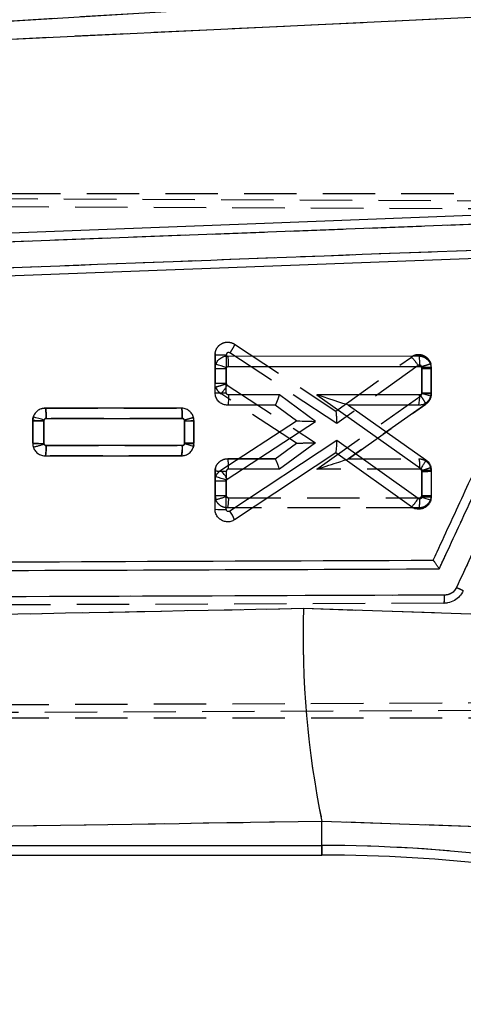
# Model space of a CAD drawing. Extents: x 48 to 403, y 78 to 251.
# Tile 14 of 21: x 179 to 189, y 209 to 233. Entities that reach past the tile are written whole.
import ezdxf

# ---------------------------------------------------------------- set-up
doc = ezdxf.new("R2010")
doc.units = 0
doc.linetypes.add('HIDDEN', pattern=[1.905, 1.27, -0.635])
doc.layers.get('0').update_dxf_attribs({"linetype": 'CONTINUOUS'})
doc.layers.add('FORMATO', color=179, linetype='CONTINUOUS')
doc.styles.add('SLDTEXTSTYLE0', font='TXT', dxfattribs={"width": 0.75})
doc.dimstyles.new('SLDDIMSTYLE0', dxfattribs={"dimtxt": 3.5, "dimasz": 3.302, "dimexe": 0, "dimexo": 0.0625, "dimgap": 0.875, "dimtad": 1, "dimdec": 0, "dimrnd": 1e-09, "dimzin": 12, "dimtxsty": 'SLDTEXTSTYLE0', "dimsah": 1, "dimcen": 0.09, "dimazin": 3, "dimtfac": 1, "dimtofl": 0, "dimtmove": 0, "dimatfit": 3, "dimtolj": 1, "dimtzin": 12})

# ---------------------------------------------------------------- blocks, each defined once
blk = doc.blocks.new('_D')
at = {"layer": 'FORMATO'}
for p, q in [((195.549, 234.006), (230.608, 234.006)), ((229.608, 234.006), (229.608, 197.023)), ((128.259, 197.023), (230.608, 197.023))]:
    blk.add_line(p, q, dxfattribs=at)
for points in [[(229.608, 234.006), (229.1, 230.704), (230.116, 230.704)], [(229.608, 197.023), (230.116, 200.325), (229.1, 200.325)]]:
    blk.add_solid(points, dxfattribs=at)
at = {"layer": 'FORMATO', "insert": (225.096, 211.598), "char_height": 3.5, "attachment_point": 1, "rotation": 90, "style": 'SLDTEXTSTYLE0'}
blk.add_mtext('37', dxfattribs=at)
blk = doc.blocks.new('_D_1')
at = {"layer": 'FORMATO'}
for p, q in [((64.54, 212.085), (64.54, 247.529)), ((217.331, 222.582), (217.331, 247.529)), ((217.331, 246.529), (64.54, 246.529))]:
    blk.add_line(p, q, dxfattribs=at)
for points in [[(64.54, 246.529), (67.842, 246.021), (67.842, 247.037)], [(217.331, 246.529), (214.029, 247.037), (214.029, 246.021)]]:
    blk.add_solid(points, dxfattribs=at)
at = {"layer": 'FORMATO', "insert": (138.419, 251.041), "char_height": 3.5, "attachment_point": 1, "style": 'SLDTEXTSTYLE0'}
blk.add_mtext('153', dxfattribs=at)

msp = doc.modelspace()

# ---------------------------------------------------------------- linework, layer by layer
at = {"color": 7, "linetype": 'CONTINUOUS'}
for p, q in [((194.563, 233.7753), (160.6477, 231.6873)), ((160.8312, 231.515), (194.3208, 233.1028)), ((175.5613, 227.3315), (192.7125, 227.9807)), ((191.9576, 227.1188), (163.3781, 226.0308)), ((183.5532, 224.6638), (188.1799, 224.6647)), ((183.2487, 223.7755), (183.2488, 224.3601)), ((183.2488, 224.3601), (183.2667, 224.4625)), ((183.5208, 223.7733), (183.5209, 224.3583)), ((183.5209, 224.3583), (183.524, 224.3759)), ((183.5756, 224.4117), (188.2016, 224.4126)), ((188.2565, 224.3581), (188.2564, 223.7732)), ((188.4845, 224.3601), (188.4844, 223.7755)), ((188.2564, 223.7732), (188.2541, 223.7576)), ((188.4844, 223.7755), (188.4712, 223.687)), ((184.8059, 223.7194), (183.5762, 223.7192)), ((185.6839, 223.0793), (184.8059, 223.7194)), ((188.2027, 223.7201), (185.7111, 223.7196)), ((185.7111, 223.7196), (188.2323, 221.9422)), ((182.4327, 223.4006), (179.1351, 223.4)), ((184.7024, 223.4715), (183.5539, 223.4713)), ((185.2218, 223.0928), (184.7024, 223.4715)), ((188.1807, 223.4722), (186.4773, 223.4719)), ((186.4773, 223.4719), (188.355, 222.1481)), ((178.8308, 223.0962), (178.8307, 222.5479)), ((178.8449, 223.1875), (178.8308, 223.0962)), ((179.1027, 222.5458), (179.1028, 223.0943)), ((179.1028, 223.0943), (179.1053, 223.11)), ((179.1575, 223.1479), (182.4543, 223.1485)), ((182.5093, 223.0941), (182.5092, 222.5458)), ((182.7371, 222.5478), (182.7372, 223.096)), ((183.3863, 221.8952), (185.2218, 223.0928)), ((183.545, 221.6837), (185.6839, 223.0793)), ((185.2218, 223.0928), (185.2218, 223.0928)), ((186.2014, 222.6174), (183.6054, 220.9031)), ((188.1694, 221.2095), (186.2014, 222.6174)), ((182.4553, 222.4924), (179.1581, 222.4918)), ((182.5092, 222.5458), (182.5074, 222.5321)), ((182.7274, 222.4716), (182.7371, 222.5478)), ((179.1357, 222.2438), (182.4333, 222.2445)), ((186.1736, 222.3162), (183.7211, 220.6965)), ((188.0023, 221.008), (186.1736, 222.3162)), ((188.2561, 221.8971), (188.2559, 221.2519)), ((188.484, 221.8992), (188.4839, 221.2541)), ((183.2482, 220.9503), (183.2484, 221.6409)), ((183.2484, 221.6409), (183.2639, 221.7366)), ((183.5203, 220.9481), (183.5204, 221.639)), ((183.5204, 221.639), (183.5231, 221.6553)), ((183.5231, 221.6553), (183.545, 221.6837)), ((188.2559, 221.2519), (188.2541, 221.2381)), ((188.4839, 221.2541), (188.4726, 221.1719)), ((185.3894, 218.551), (189.6833, 218.4127)), ((189.615, 213.26), (185.8368, 213.3872)), ((185.8368, 212.8054), (185.8368, 213.3872)), ((160.8938, 212.8054), (185.8368, 212.8054)), ((160.7242, 212.5741), (185.8368, 212.5741))]:
    msp.add_line(p, q, dxfattribs=at)
at = {"color": 7, "linetype": 'HIDDEN'}
for p, q in [((194.563, 233.7753), (160.6477, 231.6873)), ((160.8312, 231.515), (194.3208, 233.1028)), ((156.7274, 228.5688), (201.8881, 228.3722)), ((159.1849, 228.5998), (194.6815, 228.5998)), ((156.9967, 228.3671), (202.3185, 228.1837)), ((175.5613, 227.3315), (192.7125, 227.9807)), ((183.25, 224.7228), (183.2482, 224.6964)), ((186.2014, 223.0251), (183.6062, 224.7389)), ((183.7211, 224.9502), (183.7213, 224.95)), ((183.7213, 224.95), (186.1748, 223.3298)), ((183.2482, 224.6964), (183.2482, 224.6964)), ((183.2484, 224.0058), (183.2482, 224.6964)), ((183.2482, 224.6964), (183.2484, 224.0058)), ((183.5203, 224.6928), (183.5204, 224.0033)), ((186.1736, 223.3305), (188.0023, 224.6387)), ((188.1698, 224.4333), (186.2014, 223.0251)), ((188.2559, 224.3907), (188.2543, 224.4036)), ((188.2561, 223.7469), (188.2559, 224.3907)), ((188.4726, 224.4747), (188.4726, 224.4747)), ((188.4839, 224.3926), (188.4726, 224.4747)), ((188.4839, 224.3926), (188.484, 223.7475)), ((188.484, 223.7475), (188.4839, 224.3926)), ((183.5204, 224.0033), (183.523, 223.9874)), ((183.523, 223.9874), (183.545, 223.9588)), ((183.545, 223.9588), (185.6839, 222.5632)), ((185.2219, 222.5538), (183.3863, 223.7515)), ((185.7111, 221.9229), (188.232, 223.7001)), ((188.4642, 223.6426), (188.484, 223.7475)), ((179.1357, 223.4028), (179.1359, 223.4028)), ((179.1359, 223.4028), (182.4333, 223.4022)), ((188.355, 223.4986), (186.4765, 222.1743)), ((186.4773, 222.1748), (188.355, 223.4986)), ((178.838, 223.1623), (178.8307, 223.0987)), ((178.8308, 222.5505), (178.8307, 223.0987)), ((178.8307, 223.0987), (178.8308, 222.5505)), ((179.1027, 223.0954), (179.1028, 222.548)), ((182.4557, 223.1501), (179.158, 223.1507)), ((182.5092, 223.0966), (182.5075, 223.1101)), ((182.5093, 222.5494), (182.5092, 223.0966)), ((182.7371, 223.0989), (182.7274, 223.175)), ((182.7371, 223.0989), (182.7372, 222.5507)), ((182.7372, 222.5507), (182.7371, 223.0989)), ((179.1028, 222.548), (179.1051, 222.5331)), ((179.1571, 222.4946), (182.4545, 222.494)), ((182.7328, 222.5141), (182.7151, 222.4428)), ((182.7333, 222.5159), (182.7372, 222.5507)), ((184.7024, 222.1752), (185.2218, 222.5539)), ((185.6839, 222.5632), (184.8059, 221.9231)), ((179.1351, 222.2467), (179.1351, 222.2467)), ((182.4327, 222.2461), (179.1351, 222.2467)), ((179.1351, 222.2467), (182.4327, 222.2461)), ((182.4327, 222.2461), (182.5112, 222.2596)), ((182.4328, 222.2461), (182.4327, 222.2461)), ((182.4536, 222.248), (182.4328, 222.2461)), ((183.5539, 222.1754), (183.5539, 222.1754)), ((183.5539, 222.1754), (184.703, 222.1752)), ((184.7024, 222.1752), (183.5539, 222.1754)), ((186.4773, 222.1748), (188.1807, 222.1745)), ((188.1807, 222.1745), (188.1807, 222.1745)), ((183.256, 221.9348), (183.2487, 221.8712)), ((183.2488, 221.2865), (183.2487, 221.8712)), ((183.2487, 221.8712), (183.2488, 221.2865)), ((183.5208, 221.8679), (183.5209, 221.2839)), ((184.8059, 221.9231), (183.5761, 221.9233)), ((188.203, 221.9224), (185.7111, 221.9229)), ((188.2564, 221.8694), (188.2542, 221.8844)), ((188.2565, 221.2853), (188.2564, 221.8694)), ((188.4844, 221.8712), (188.4712, 221.9597)), ((188.4844, 221.8712), (188.4845, 221.2866)), ((183.2488, 221.2865), (183.2667, 221.1842)), ((183.5209, 221.2839), (183.5238, 221.2673)), ((183.5752, 221.2308), (188.2017, 221.2299)), ((188.4806, 221.2519), (188.4845, 221.2866)), ((188.1799, 220.982), (183.5532, 220.9829)), ((188.1799, 220.982), (188.2585, 220.9956)), ((188.18, 220.982), (188.1799, 220.982)), ((188.7909, 218.6742), (162.8327, 218.5743)), ((185.3894, 218.551), (189.6833, 218.4127)), ((210.8746, 216.1666), (156.7256, 215.9309)), ((156.9969, 216.1326), (210.9607, 216.351)), ((156.9986, 215.8999), (194.6815, 215.8998)), ((185.8368, 212.8054), (185.8368, 213.3872)), ((189.615, 213.26), (185.8368, 213.3872)), ((160.8938, 212.8054), (185.8368, 212.8054)), ((185.8368, 212.8054), (185.8368, 212.5741))]:
    msp.add_line(p, q, dxfattribs=at)
at = {"color": 8, "linetype": 'CONTINUOUS'}
msp.add_line((185.8368, 212.5741), (185.8368, 212.8054), dxfattribs=at)
at = {"color": 7, "linetype": 'CONTINUOUS', "flags": 128}
for points in [[(191.3864, 228.1406), (190.7032, 228.1147), (184.233, 227.8691), (175.538, 227.5383)], [(184.703, 223.4715), (184.7027, 223.4715), (184.7025, 223.4715), (184.7024, 223.4715)], [(186.4771, 223.472), (186.4772, 223.4719), (186.4773, 223.4719)]]:
    msp.add_lwpolyline(points, dxfattribs=at)
at = {"color": 7, "linetype": 'HIDDEN', "flags": 128}
msp.add_lwpolyline([(179.0423, 223.384), (179.0744, 223.3966), (179.1357, 223.4028), (179.1357, 223.4028), (179.1357, 223.4028)], dxfattribs=at)
at = {"color": 7, "linetype": 'HIDDEN'}
for centre, radius, start, end in [((187.3017, 223.8964), 1.0207, 31.73443, 46.6552), ((188.3156, 231.0171), 6.6267, 269.4838, 271.45488), ((188.1818, 224.3928), 0.3021, 359.94826, 15.72648), ((183.4623, 232.4756), 8.4725, 268.55284, 270.3927), ((183.5527, 224.0065), 0.3045, 198.46846, 236.87654), ((182.7929, 224.3701), 0.8572, 313.81041, 331.32599), ((182.5561, 229.5905), 6.4941, 269.58556, 271.59698), ((182.4306, 223.0986), 0.3066, 0.05946, 14.44262), ((179.0426, 230.9974), 8.4496, 268.56367, 270.40857), ((178.4311, 224.4116), 1.9957, 281.96551, 289.73756), ((188.318, 228.5174), 6.6482, 269.46904, 271.43371), ((188.1827, 221.8716), 0.3017, 359.93196, 16.98717), ((183.4666, 229.7941), 8.5103, 268.53397, 270.36567), ((183.5473, 221.2859), 0.2985, 179.88092, 199.93495), ((182.8343, 222.9609), 1.8286, 283.6788, 292.15203), ((182.8576, 221.1698), 0.7203, 344.95843, 4.85724), ((207.6659, 217.8799), 22.2866, 178.27443, 191.62975), ((185.8368, 176.7756), 36.0298, 76, 90)]:
    msp.add_arc(centre, radius, start, end, dxfattribs=at)
at = {"color": 7, "linetype": 'CONTINUOUS'}
for centre, radius, start, end in [((183.441, 232.5989), 8.241, 268.66371, 270.55524), ((182.3847, 221.4181), 3.1696, 68.9327, 73.84222), ((188.3115, 230.936), 6.5782, 269.52112, 271.50674), ((183.4503, 232.1118), 8.3387, 268.61507, 270.48443), ((188.3069, 230.3059), 6.5329, 269.55729, 271.55671), ((187.4851, 223.6589), 0.7202, 344.98066, 4.87943), ((187.3963, 220.7543), 3.1235, 69.87144, 74.06099), ((179.0258, 231.3654), 8.2715, 268.64904, 270.53364), ((177.9085, 219.5615), 3.7449, 71.36309, 75.52083), ((182.5643, 230.0677), 6.9738, 269.54779, 271.42082), ((179.0322, 230.8868), 8.3413, 268.61526, 270.48405), ((181.7383, 222.4311), 0.7196, 344.97212, 4.88797), ((181.5734, 218.7059), 3.9386, 72.96182, 76.28146), ((182.5669, 229.1525), 6.6069, 269.49917, 271.47622), ((186.1358, 222.3746), 0.0695, 302.92275, 304.02659), ((182.6871, 221.2053), 0.9822, 29.1465, 44.61447), ((188.311, 228.4756), 6.5787, 269.5211, 271.50669), ((183.4423, 229.8985), 8.2598, 268.65445, 270.54165), ((182.3524, 218.3762), 3.4819, 70.35292, 74.82372), ((187.367, 217.9133), 3.4411, 71.25895, 75.0603), ((188.3074, 227.7923), 6.5405, 269.54957, 271.54664), ((183.4498, 229.2867), 8.3389, 268.61499, 270.48432), ((182.9265, 220.3872), 0.8527, 21.26918, 37.22797), ((207.6659, 217.8799), 22.2866, 178.27443, 191.62975), ((185.8368, 176.7756), 36.0298, 76, 90), ((185.8368, 176.7756), 35.7985, 76, 90)]:
    msp.add_arc(centre, radius, start, end, dxfattribs=at)
for centre, major_axis, ratio, start_param, end_param in [((184.7839, 223.7215), (0.0814, 0.2499), 0.0822269, 3.1683884, 4.7307967), ((185.689, 223.7217), (0.7881, -0.2498), 0.0056456, 0.0177975, 1.5446097), ((185.6618, 223.0814), (0.44, -0.0114), 0.0034584, 3.1466039, 4.7626037), ((186.1793, 222.6195), (0.0057, 0.303), 0.0728729, 3.1916549, 4.706842)]:
    msp.add_ellipse(centre, major_axis=major_axis, ratio=ratio, start_param=start_param, end_param=end_param, dxfattribs=at)
at = {"color": 7, "linetype": 'HIDDEN'}
for centre, major_axis, ratio, start_param, end_param in [((186.1793, 223.0271), (-0.0057, 0.303), 0.0726158, 4.7041259, 6.2332994), ((185.6618, 222.5653), (0.44, 0.0114), 0.0060594, 3.1503728, 4.7623581), ((184.7839, 221.9252), (-0.0814, 0.2499), 0.0773217, 4.6788377, 6.2579873), ((185.689, 221.925), (0.7878, 0.2497), 0.0104766, 4.7370552, 6.2501669)]:
    msp.add_ellipse(centre, major_axis=major_axis, ratio=ratio, start_param=start_param, end_param=end_param, dxfattribs=at)
at = {"color": 7, "linetype": 'CONTINUOUS'}
for points, knots in [([(193.0166, 227.5287), (192.9598, 227.4059), (192.6756, 226.7918), (191.4821, 224.2125), (190.2319, 221.5104), (189.2089, 219.2996), (189.0952, 219.0539)], [0, 0, 0, 0, 0.0434774, 0.2173876, 0.9130279, 1, 1, 1, 1]), ([(192.2967, 227.3276), (187.418, 227.1431), (177.7167, 226.7763), (168.0149, 226.4079), (163.1922, 226.2247)], [0, 0, 0, 0, 0.5028959, 1, 1, 1, 1]), ([(188.5313, 219.716), (188.5627, 219.784), (188.8216, 220.3433), (189.9638, 222.8109), (191.0744, 225.2105), (191.9576, 227.1188)], [0, 0, 0, 0, 0.0275737, 0.2266558, 1, 1, 1, 1]), ([(188.6779, 219.5066), (188.7348, 219.6294), (189.0189, 220.2435), (190.2252, 222.8505), (191.3746, 225.3347), (192.2967, 227.3276)], [0, 0, 0, 0, 0.0471122, 0.2355616, 1, 1, 1, 1]), ([(183.2667, 224.4625), (183.2814, 224.4935), (183.3107, 224.5554), (183.3904, 224.6227), (183.4749, 224.6587), (183.531, 224.6624), (183.5532, 224.6638)], [0, 0, 0, 0, 0.2734506, 0.5468448, 0.8212617, 1, 1, 1, 1]), ([(183.5756, 224.4117), (183.5754, 224.4285), (183.5751, 224.4756), (183.5724, 224.5473), (183.5673, 224.6124), (183.5606, 224.6555), (183.5556, 224.6611), (183.5532, 224.6638)], [0, 0, 0, 0, 0.1278584, 0.3592227, 0.5728159, 0.7864081, 1, 1, 1, 1]), ([(188.1799, 224.6647), (188.2144, 224.6612), (188.2835, 224.6542), (188.3752, 224.6008), (188.4442, 224.5225), (188.4797, 224.4371), (188.4832, 224.3815), (188.4845, 224.3601)], [0, 0, 0, 0, 0.2167681, 0.4335289, 0.650276, 0.8659705, 1, 1, 1, 1]), ([(188.18, 224.6647), (188.1828, 224.6609), (188.1886, 224.6532), (188.1958, 224.5948), (188.2007, 224.5115), (188.2013, 224.4455), (188.2016, 224.4126)], [0, 0, 0, 0, 0.2500006, 0.5000008, 0.7499993, 1, 1, 1, 1]), ([(183.524, 224.3759), (183.5266, 224.3813), (183.5318, 224.3923), (183.546, 224.4042), (183.5612, 224.4107), (183.5714, 224.4114), (183.5756, 224.4117)], [0, 0, 0, 0, 0.2700558, 0.539925, 0.8134087, 1, 1, 1, 1]), ([(188.2016, 224.4126), (188.2059, 224.4122), (188.2164, 224.4114), (188.2319, 224.4045), (188.2456, 224.3922), (188.2548, 224.3761), (188.2559, 224.3641), (188.2565, 224.3581)], [0, 0, 0, 0, 0.1519475, 0.3694431, 0.5817454, 0.7900498, 1, 1, 1, 1]), ([(183.5539, 223.4713), (183.5193, 223.4748), (183.4502, 223.4817), (183.3583, 223.535), (183.2893, 223.6133), (183.2537, 223.6986), (183.2501, 223.7542), (183.2487, 223.7755)], [0, 0, 0, 0, 0.2169567, 0.4339112, 0.6507796, 0.8665731, 1, 1, 1, 1]), ([(183.5762, 223.7192), (183.5719, 223.7195), (183.5613, 223.7203), (183.5457, 223.7272), (183.5319, 223.7396), (183.5227, 223.7556), (183.5214, 223.7675), (183.5208, 223.7733)], [0, 0, 0, 0, 0.1516638, 0.3704603, 0.5843523, 0.7949025, 1, 1, 1, 1]), ([(183.5762, 223.7192), (183.5758, 223.6866), (183.5751, 223.6215), (183.5699, 223.5397), (183.5626, 223.4824), (183.5568, 223.475), (183.5539, 223.4713)], [0, 0, 0, 0, 0.2499999, 0.5000004, 0.750001, 1, 1, 1, 1]), ([(188.4712, 223.687), (188.4582, 223.6555), (188.4321, 223.5925), (188.3562, 223.5217), (188.2692, 223.4792), (188.2081, 223.4744), (188.1807, 223.4722)], [0, 0, 0, 0, 0.2622668, 0.5245015, 0.7875916, 1, 1, 1, 1]), ([(188.2541, 223.7576), (188.2525, 223.7536), (188.2488, 223.7439), (188.2375, 223.7314), (188.2212, 223.722), (188.2089, 223.7207), (188.2027, 223.7201)], [0, 0, 0, 0, 0.1891979, 0.4563711, 0.7288763, 1, 1, 1, 1]), ([(179.1351, 223.4), (179.1006, 223.3965), (179.0317, 223.3897), (178.9407, 223.3366), (178.8761, 223.266), (178.8541, 223.2108), (178.8449, 223.1875)], [0, 0, 0, 0, 0.2687927, 0.5376461, 0.8051109, 1, 1, 1, 1]), ([(179.1575, 223.1479), (179.1574, 223.1649), (179.1571, 223.212), (179.1544, 223.2836), (179.1492, 223.3486), (179.1426, 223.3917), (179.1376, 223.3972), (179.1351, 223.4)], [0, 0, 0, 0, 0.1295423, 0.3592329, 0.5728225, 0.7864112, 1, 1, 1, 1]), ([(182.7372, 223.096), (182.7339, 223.1301), (182.7272, 223.1983), (182.675, 223.2891), (182.5981, 223.3581), (182.5124, 223.3951), (182.4554, 223.399), (182.4327, 223.4006)], [0, 0, 0, 0, 0.21330988, 0.42657875, 0.64101155, 0.85700957, 1, 1, 1, 1]), ([(182.4543, 223.1485), (182.454, 223.1814), (182.4534, 223.2474), (182.4485, 223.3308), (182.4413, 223.3892), (182.4356, 223.3968), (182.4327, 223.4006)], [0, 0, 0, 0, 0.2500013, 0.4999996, 0.7500004, 1, 1, 1, 1]), ([(179.1053, 223.11), (179.1077, 223.1156), (179.1125, 223.1268), (179.1261, 223.1392), (179.1417, 223.1466), (179.1526, 223.1475), (179.1575, 223.1479)], [0, 0, 0, 0, 0.2617631, 0.5234046, 0.7880932, 1, 1, 1, 1]), ([(182.4543, 223.1485), (182.4586, 223.1482), (182.4691, 223.1474), (182.4847, 223.1404), (182.4983, 223.1281), (182.5075, 223.1121), (182.5087, 223.1001), (182.5093, 223.0941)], [0, 0, 0, 0, 0.1522992, 0.3700039, 0.582415, 0.7911364, 1, 1, 1, 1]), ([(178.8307, 222.5479), (178.8341, 222.5138), (178.8409, 222.4456), (178.8933, 222.3548), (178.9705, 222.2859), (179.0563, 222.2492), (179.1131, 222.2454), (179.1357, 222.2438)], [0, 0, 0, 0, 0.2135322, 0.4270218, 0.6416118, 0.8577425, 1, 1, 1, 1]), ([(179.1581, 222.4918), (179.1537, 222.4921), (179.1432, 222.4928), (179.1276, 222.4997), (179.1138, 222.5121), (179.1046, 222.5281), (179.1033, 222.5399), (179.1027, 222.5458)], [0, 0, 0, 0, 0.1525368, 0.3711487, 0.5849462, 0.7952717, 1, 1, 1, 1]), ([(179.1358, 222.2438), (179.1382, 222.2466), (179.1432, 222.2521), (179.1498, 222.2952), (179.155, 222.3598), (179.1576, 222.4298), (179.158, 222.4755), (179.1581, 222.4918)], [0, 0, 0, 0, 0.2158683, 0.4317363, 0.6476043, 0.8745814, 1, 1, 1, 1]), ([(182.4333, 222.2445), (182.4677, 222.2479), (182.5364, 222.2546), (182.6272, 222.3074), (182.6955, 222.3817), (182.7172, 222.4429), (182.7274, 222.4716)], [0, 0, 0, 0, 0.2578575, 0.5157536, 0.77222, 1, 1, 1, 1]), ([(182.5074, 222.5321), (182.5058, 222.5274), (182.502, 222.5168), (182.4902, 222.5037), (182.4739, 222.4942), (182.4615, 222.493), (182.4553, 222.4924)], [0, 0, 0, 0, 0.2147053, 0.4734611, 0.7371355, 1, 1, 1, 1]), ([(188.355, 222.1481), (188.3549, 222.1438), (188.3547, 222.1353), (188.328, 222.087), (188.2862, 222.0203), (188.2502, 221.9682), (188.2323, 221.9422)], [0, 0, 0, 0, 0.24999912, 0.49999449, 0.74999643, 1, 1, 1, 1]), ([(188.355, 222.1481), (188.3747, 222.1317), (188.4209, 222.0931), (188.4721, 222.0071), (188.48, 221.9358), (188.484, 221.8992)], [0, 0, 0, 0, 0.2655191, 0.6220693, 1, 1, 1, 1]), ([(183.2639, 221.7366), (183.2777, 221.7683), (183.3051, 221.8316), (183.3593, 221.874), (183.3863, 221.8952)], [0, 0, 0, 0, 0.501369, 1, 1, 1, 1]), ([(188.2323, 221.9422), (188.2324, 221.942), (188.2377, 221.9382), (188.2468, 221.9287), (188.2546, 221.9128), (188.2556, 221.9018), (188.2561, 221.8971)], [0, 0, 0, 0, 0.0133446, 0.3745947, 0.735053, 1, 1, 1, 1]), ([(188.4726, 221.1719), (188.4601, 221.1402), (188.4352, 221.0767), (188.3606, 221.0039), (188.2681, 220.9582), (188.165, 220.9461), (188.0724, 220.9651), (188.0227, 220.9955), (188.0023, 221.008)], [0, 0, 0, 0, 0.1742044, 0.3483919, 0.5231261, 0.6992116, 0.8766885, 1, 1, 1, 1]), ([(188.0024, 221.0079), (188.004, 221.008), (188.0072, 221.0081), (188.0193, 221.0188), (188.0362, 221.0367), (188.0577, 221.0618), (188.0829, 221.093), (188.1107, 221.129), (188.14, 221.1683), (188.1596, 221.1958), (188.1694, 221.2095)], [0, 0, 0, 0, 0.1249997, 0.2499989, 0.3750009, 0.5000005, 0.6250035, 0.7500052, 0.8750044, 1, 1, 1, 1]), ([(188.2541, 221.2381), (188.2519, 221.2325), (188.2476, 221.2214), (188.2345, 221.2087), (188.2181, 221.2006), (188.1997, 221.1983), (188.1826, 221.2015), (188.1733, 221.2071), (188.1694, 221.2095)], [0, 0, 0, 0, 0.16992407, 0.33978665, 0.51177381, 0.68816159, 0.86875315, 1, 1, 1, 1]), ([(183.7211, 220.6965), (183.6906, 220.6805), (183.6296, 220.6483), (183.5245, 220.642), (183.4237, 220.6685), (183.3369, 220.7277), (183.2752, 220.8121), (183.2505, 220.8913), (183.2487, 220.9379), (183.2482, 220.9503)], [0, 0, 0, 0, 0.1566795, 0.3133241, 0.4707682, 0.6287582, 0.7864713, 0.9432212, 1, 1, 1, 1]), ([(183.6054, 220.9031), (183.6033, 220.9018), (183.5958, 220.8973), (183.581, 220.8933), (183.5621, 220.8946), (183.5448, 220.902), (183.5312, 220.9143), (183.5221, 220.9303), (183.5209, 220.9422), (183.5203, 220.9481)], [0, 0, 0, 0, 0.0636528, 0.22384512, 0.38412021, 0.54210582, 0.69656932, 0.84853403, 1, 1, 1, 1]), ([(163.3547, 219.6193), (163.3703, 219.6193), (163.9252, 219.6214), (166.6368, 219.6319), (175.0128, 219.664), (182.8506, 219.6941), (188.5313, 219.716)], [0, 0, 0, 0, 0.0018693, 0.0661233, 0.3231391, 1, 1, 1, 1]), ([(188.6779, 219.5066), (188.6774, 219.5075), (188.6743, 219.5122), (188.6564, 219.5404), (188.6252, 219.588), (188.5874, 219.6438), (188.5586, 219.6841), (188.5388, 219.7097), (188.5337, 219.714), (188.5313, 219.716)], [0, 0, 0, 0, 0.0086997, 0.0491752, 0.2890766, 0.4965276, 0.6777471, 0.8499661, 1, 1, 1, 1]), ([(163.1691, 219.4136), (167.4267, 219.4289), (175.929, 219.4594), (184.4326, 219.4909), (188.6779, 219.5066)], [0, 0, 0, 0, 0.5007599, 1, 1, 1, 1]), ([(189.0952, 219.0539), (189.0863, 219.0374), (189.0603, 218.9892), (188.9963, 218.9271), (188.9052, 218.8795), (188.8402, 218.8732), (188.8079, 218.8701)], [0, 0, 0, 0, 0.1561978, 0.4571272, 0.7297196, 1, 1, 1, 1]), ([(189.2609, 218.9741), (189.2586, 218.9754), (189.2538, 218.978), (189.2163, 218.9962), (189.162, 219.0222), (189.1175, 219.0433), (189.0952, 219.0539)], [0, 0, 0, 0, 0.2499977, 0.4999968, 0.7499979, 1, 1, 1, 1]), ([(188.8079, 218.8701), (182.802, 218.8479), (174.149, 218.8159), (165.4977, 218.785), (162.8511, 218.7755)], [0, 0, 0, 0, 0.6940824, 1, 1, 1, 1]), ([(189.2609, 218.9741), (189.2337, 218.9278), (189.1794, 218.8353), (189.0457, 218.733), (188.9103, 218.6813), (188.8216, 218.676), (188.7913, 218.6742)], [0, 0, 0, 0, 0.2723224, 0.5446322, 0.8445932, 1, 1, 1, 1]), ([(188.7913, 218.6742), (188.7935, 218.6771), (188.7981, 218.683), (188.8037, 218.728), (188.8076, 218.7925), (188.8081, 218.8442), (188.8083, 218.8701)], [0, 0, 0, 0, 0.25000048, 0.49999847, 0.75000037, 1, 1, 1, 1]), ([(161.6333, 218.0467), (163.4049, 218.0887), (171.3218, 218.2765), (179.2417, 218.431), (185.3894, 218.551)], [0, 0, 0, 0, 0.22378, 1, 1, 1, 1]), ([(185.8368, 213.3872), (179.6934, 213.2915), (171.4412, 213.163), (163.1918, 213.0293), (161.0836, 212.9952)], [0, 0, 0, 0, 0.7444506, 1, 1, 1, 1])]:
    msp.add_open_spline(points, degree=3, knots=knots, dxfattribs=at)
at = {"color": 7, "linetype": 'HIDDEN'}
for points, knots in [([(193.0166, 227.5287), (192.9598, 227.4059), (192.6756, 226.7918), (191.4821, 224.2125), (190.2319, 221.5104), (189.2089, 219.2996), (189.0952, 219.0539)], [0, 0, 0, 0, 0.0434774, 0.2173876, 0.9130279, 1, 1, 1, 1]), ([(192.2967, 227.3276), (187.418, 227.1431), (177.7167, 226.7763), (168.0149, 226.4079), (163.1922, 226.2247)], [0, 0, 0, 0, 0.5028959, 1, 1, 1, 1]), ([(188.6779, 219.5066), (188.7348, 219.6294), (189.0189, 220.2435), (190.2252, 222.8505), (191.3746, 225.3347), (192.2967, 227.3276)], [0, 0, 0, 0, 0.0471122, 0.2355616, 1, 1, 1, 1]), ([(183.2482, 224.6964), (183.2482, 224.6964), (183.2482, 224.7045), (183.2505, 224.7466), (183.2699, 224.8225), (183.3167, 224.8919), (183.3771, 224.9474), (183.4496, 224.9881), (183.5521, 225.0058), (183.6462, 224.9906), (183.6996, 224.9638), (183.7211, 224.9502), (183.7211, 224.9502)], [0, 0, 0, 0, 0.0000935, 0.0371195, 0.1938071, 0.3533256, 0.4134487, 0.570598, 0.7276615, 0.8832372, 0.9999054, 1, 1, 1, 1]), ([(183.6062, 224.7389), (183.6021, 224.7412), (183.5926, 224.7464), (183.5754, 224.749), (183.5569, 224.7459), (183.5439, 224.7385), (183.5329, 224.7284), (183.5243, 224.7156), (183.5206, 224.7017), (183.5203, 224.6941), (183.5203, 224.6928)], [0, 0, 0, 0, 0.11713249, 0.27335844, 0.42925687, 0.58520293, 0.64522787, 0.806202, 0.96707177, 1, 1, 1, 1]), ([(183.7213, 224.95), (183.7216, 224.9465), (183.7223, 224.9395), (183.7035, 224.9002), (183.6724, 224.8448), (183.6429, 224.7967), (183.6205, 224.7611), (183.6124, 224.7485), (183.6062, 224.7389)], [0, 0, 0, 0, 0.2205148, 0.4410299, 0.6615475, 0.8820655, 0.909897, 1, 1, 1, 1]), ([(183.2482, 224.6964), (183.251, 224.6961), (183.2565, 224.6957), (183.2996, 224.6949), (183.3631, 224.6941), (183.4333, 224.6935), (183.4872, 224.6931), (183.5129, 224.6928), (183.5203, 224.6928)], [0, 0, 0, 0, 0.2032178, 0.4064382, 0.6096698, 0.8128851, 0.9462842, 1, 1, 1, 1]), ([(188.4726, 224.4747), (188.4596, 224.507), (188.4336, 224.5715), (188.3568, 224.6449), (188.2621, 224.69), (188.1578, 224.7003), (188.0679, 224.6796), (188.0205, 224.6501), (188.0023, 224.6387)], [0, 0, 0, 0, 0.1781151, 0.3562122, 0.5345113, 0.7124734, 0.8895899, 1, 1, 1, 1]), ([(188.0023, 224.6387), (188.0023, 224.6387), (188.0305, 224.6579), (188.0925, 224.6893), (188.1957, 224.7005), (188.2962, 224.678), (188.384, 224.6239), (188.4424, 224.5515), (188.4666, 224.4981), (188.4726, 224.4748), (188.4726, 224.4747)], [0, 0, 0, 0, 0.0001087, 0.1765079, 0.3522524, 0.5263044, 0.7003013, 0.8755012, 0.9998972, 1, 1, 1, 1]), ([(188.2543, 224.4036), (188.2528, 224.4074), (188.2491, 224.4171), (188.2382, 224.4301), (188.2222, 224.4401), (188.2041, 224.4441), (188.1856, 224.4423), (188.175, 224.4363), (188.1698, 224.4333)], [0, 0, 0, 0, 0.1172223, 0.2992276, 0.4774643, 0.6525871, 0.8268875, 1, 1, 1, 1]), ([(188.4726, 224.4747), (188.4702, 224.4731), (188.4654, 224.4698), (188.4246, 224.4555), (188.3641, 224.4363), (188.3069, 224.419), (188.2695, 224.408), (188.2585, 224.4048), (188.2543, 224.4036)], [0, 0, 0, 0, 0.2266023, 0.4532032, 0.6798028, 0.9064045, 0.9645839, 1, 1, 1, 1]), ([(183.523, 223.9874), (183.5132, 223.9841), (183.4894, 223.976), (183.4391, 223.9595), (183.3753, 223.9391), (183.3145, 223.9209), (183.2728, 223.9098), (183.2669, 223.91), (183.2639, 223.9101)], [0, 0, 0, 0, 0.0753457, 0.1835852, 0.3876875, 0.5917965, 0.7958932, 1, 1, 1, 1]), ([(183.2639, 223.9101), (183.2778, 223.8782), (183.3052, 223.815), (183.3594, 223.7726), (183.3863, 223.7515)], [0, 0, 0, 0, 0.50356, 1, 1, 1, 1]), ([(188.232, 223.7001), (188.2358, 223.7034), (188.2434, 223.7099), (188.2498, 223.7207), (188.2547, 223.7329), (188.2555, 223.7411), (188.2561, 223.7469)], [0, 0, 0, 0, 0.2796569, 0.5468572, 0.6841896, 1, 1, 1, 1]), ([(188.355, 223.4986), (188.3546, 223.5026), (188.3539, 223.5107), (188.3271, 223.5576), (188.2854, 223.6229), (188.2498, 223.6744), (188.232, 223.7001)], [0, 0, 0, 0, 0.2499987, 0.4999983, 0.7499988, 1, 1, 1, 1]), ([(188.484, 223.7475), (188.4813, 223.7473), (188.4757, 223.7469), (188.4326, 223.7465), (188.3692, 223.7463), (188.3128, 223.7465), (188.2745, 223.7467), (188.2635, 223.7468), (188.2561, 223.7469)], [0, 0, 0, 0, 0.2274778, 0.4549605, 0.6824475, 0.9099364, 0.93921, 1, 1, 1, 1]), ([(188.484, 223.7475), (188.484, 223.7475), (188.484, 223.7169), (188.4768, 223.673), (188.4519, 223.6087), (188.4171, 223.5514), (188.3769, 223.5157), (188.355, 223.4986), (188.355, 223.4986)], [0, 0, 0, 0, 0.000207, 0.3162226, 0.4499318, 0.7125476, 0.9998045, 1, 1, 1, 1]), ([(179.1359, 223.4028), (179.1383, 223.4001), (179.1433, 223.3945), (179.1499, 223.3515), (179.1539, 223.3011), (179.1571, 223.2351), (179.1576, 223.1876), (179.158, 223.1507)], [0, 0, 0, 0, 0.213772, 0.4275425, 0.6413156, 0.7213773, 1, 1, 1, 1]), ([(182.4334, 223.4022), (182.4363, 223.3984), (182.4422, 223.3908), (182.4495, 223.3324), (182.4547, 223.249), (182.4554, 223.183), (182.4557, 223.1501)], [0, 0, 0, 0, 0.2499993, 0.5000004, 0.7500003, 1, 1, 1, 1]), ([(178.8307, 223.0987), (178.8307, 223.0988), (178.8307, 223.1197), (178.8351, 223.1692), (178.8564, 223.2137), (178.8686, 223.2392)], [0, 0, 0, 0, 0.0004062, 0.4276755, 1, 1, 1, 1]), ([(179.1027, 223.0954), (179.0946, 223.0955), (179.0689, 223.0957), (179.0151, 223.096), (178.9455, 223.0966), (178.882, 223.0973), (178.8389, 223.098), (178.8334, 223.0985), (178.8307, 223.0987)], [0, 0, 0, 0, 0.058867, 0.1871333, 0.3903436, 0.5935712, 0.7967845, 1, 1, 1, 1]), ([(179.158, 223.1507), (179.1543, 223.1505), (179.1444, 223.1499), (179.1291, 223.1437), (179.1175, 223.1337), (179.1087, 223.1213), (179.1037, 223.1092), (179.103, 223.0992), (179.1027, 223.0954)], [0, 0, 0, 0, 0.12890728, 0.34325401, 0.55747391, 0.65114635, 0.87030249, 1, 1, 1, 1]), ([(182.5075, 223.1101), (182.5062, 223.114), (182.5029, 223.1236), (182.4927, 223.1366), (182.4801, 223.1449), (182.4674, 223.1493), (182.4601, 223.1498), (182.4557, 223.1501)], [0, 0, 0, 0, 0.1737071, 0.4309646, 0.6882445, 0.8111274, 1, 1, 1, 1]), ([(182.7274, 223.175), (182.725, 223.1735), (182.7201, 223.1705), (182.6789, 223.1575), (182.618, 223.1399), (182.5631, 223.1249), (182.5257, 223.1149), (182.5146, 223.112), (182.5075, 223.1101)], [0, 0, 0, 0, 0.2267225, 0.4534512, 0.6801786, 0.9068872, 0.9401999, 1, 1, 1, 1]), ([(179.1051, 222.5331), (179.1076, 222.5273), (179.1126, 222.5157), (179.1268, 222.5028), (179.1423, 222.4956), (179.1528, 222.4949), (179.1571, 222.4946)], [0, 0, 0, 0, 0.2716753, 0.5434845, 0.8130427, 1, 1, 1, 1]), ([(179.1571, 222.4946), (179.1567, 222.4621), (179.156, 222.397), (179.1509, 222.3151), (179.1437, 222.2579), (179.1379, 222.2504), (179.1351, 222.2467)], [0, 0, 0, 0, 0.2500003, 0.5, 0.7499995, 1, 1, 1, 1]), ([(182.4545, 222.494), (182.4541, 222.4615), (182.4535, 222.3964), (182.4485, 222.3145), (182.4413, 222.2573), (182.4356, 222.2498), (182.4328, 222.2461)], [0, 0, 0, 0, 0.24999959, 0.49999933, 0.75000013, 1, 1, 1, 1]), ([(182.4545, 222.494), (182.4576, 222.4942), (182.4664, 222.4947), (182.4808, 222.4999), (182.4953, 222.5111), (182.5055, 222.527), (182.509, 222.5406), (182.5092, 222.5481), (182.5093, 222.5494)], [0, 0, 0, 0, 0.11021, 0.3076637, 0.5227256, 0.737678, 0.9549855, 1, 1, 1, 1]), ([(182.7372, 222.5507), (182.7339, 222.5505), (182.7272, 222.5501), (182.6755, 222.5496), (182.6008, 222.5493), (182.5398, 222.5494), (182.5093, 222.5494)], [0, 0, 0, 0, 0.25000388, 0.49999657, 0.75000246, 1, 1, 1, 1]), ([(183.2487, 221.8712), (183.2487, 221.8712), (183.2487, 221.8922), (183.255, 221.9472), (183.2812, 222.0135), (183.3295, 222.0812), (183.3937, 222.1367), (183.4782, 222.1698), (183.5333, 222.1753), (183.5538, 222.1754), (183.5539, 222.1754)], [0, 0, 0, 0, 0.0001261, 0.13168848, 0.34647537, 0.43940898, 0.65416751, 0.87034033, 0.99987487, 1, 1, 1, 1]), ([(183.5761, 221.9233), (183.5759, 221.946), (183.5756, 221.9932), (183.5728, 222.0631), (183.568, 222.124), (183.5613, 222.1671), (183.5564, 222.1726), (183.5539, 222.1754)], [0, 0, 0, 0, 0.1723329, 0.3593973, 0.572932, 0.7864644, 1, 1, 1, 1]), ([(188.1807, 222.1745), (188.1837, 222.1707), (188.1895, 222.1631), (188.1969, 222.1047), (188.202, 222.0213), (188.2027, 221.9553), (188.203, 221.9224)], [0, 0, 0, 0, 0.2500003, 0.4999997, 0.7500009, 1, 1, 1, 1]), ([(188.1807, 222.1745), (188.1808, 222.1745), (188.2172, 222.1745), (188.2886, 222.1616), (188.3796, 222.1075), (188.4416, 222.0365), (188.4625, 221.9822), (188.4712, 221.9597), (188.4712, 221.9597)], [0, 0, 0, 0, 0.0001548, 0.2838599, 0.5500449, 0.8122281, 0.9998398, 1, 1, 1, 1]), ([(183.5208, 221.8679), (183.5127, 221.8679), (183.4869, 221.8681), (183.4331, 221.8685), (183.3636, 221.869), (183.3001, 221.8697), (183.257, 221.8705), (183.2515, 221.871), (183.2487, 221.8712)], [0, 0, 0, 0, 0.05902911, 0.18713381, 0.39034401, 0.5935716, 0.7967868, 1, 1, 1, 1]), ([(183.5761, 221.9233), (183.5724, 221.9231), (183.5625, 221.9225), (183.5473, 221.9163), (183.5356, 221.9063), (183.5268, 221.8938), (183.5218, 221.8817), (183.5211, 221.8716), (183.5208, 221.8679)], [0, 0, 0, 0, 0.1282343, 0.3428238, 0.5573246, 0.6510488, 0.8702681, 1, 1, 1, 1]), ([(188.2542, 221.8844), (188.2527, 221.8884), (188.2489, 221.898), (188.238, 221.9105), (188.2219, 221.9205), (188.2094, 221.9217), (188.203, 221.9224)], [0, 0, 0, 0, 0.1876233, 0.4528572, 0.7182723, 1, 1, 1, 1]), ([(188.4712, 221.9597), (188.4688, 221.958), (188.4641, 221.9546), (188.4236, 221.9395), (188.3628, 221.9188), (188.3017, 221.8992), (188.2642, 221.8875), (188.2542, 221.8844)], [0, 0, 0, 0, 0.22654186, 0.45308548, 0.67961913, 0.91490038, 1, 1, 1, 1]), ([(183.5532, 220.9829), (183.5531, 220.9829), (183.5189, 220.9829), (183.4503, 220.9946), (183.3601, 221.0449), (183.2986, 221.1126), (183.2749, 221.1635), (183.2667, 221.1841), (183.2667, 221.1842)], [0, 0, 0, 0, 0.0001605, 0.2767895, 0.5489221, 0.8209788, 0.9998368, 1, 1, 1, 1]), ([(183.5238, 221.2673), (183.5254, 221.2635), (183.5295, 221.2541), (183.5408, 221.242), (183.557, 221.2326), (183.5691, 221.2314), (183.5752, 221.2308)], [0, 0, 0, 0, 0.1819119, 0.4566039, 0.7274488, 1, 1, 1, 1]), ([(188.4845, 221.2866), (188.4845, 221.2865), (188.4845, 221.279), (188.4827, 221.2379), (188.4644, 221.1637), (188.4081, 221.0767), (188.328, 221.0148), (188.2475, 220.9857), (188.1979, 220.983), (188.18, 220.982)], [0, 0, 0, 0, 0.0001017, 0.0475843, 0.2592374, 0.4721973, 0.6880114, 0.887063, 1, 1, 1, 1]), ([(188.2017, 221.2299), (188.2014, 221.1974), (188.2007, 221.1323), (188.1957, 221.0504), (188.1885, 220.9932), (188.1829, 220.9857), (188.18, 220.982)], [0, 0, 0, 0, 0.2499996, 0.4999992, 0.7499997, 1, 1, 1, 1]), ([(188.2017, 221.2299), (188.2049, 221.2301), (188.2137, 221.2306), (188.2281, 221.2358), (188.2426, 221.247), (188.2528, 221.2629), (188.2562, 221.2765), (188.2565, 221.284), (188.2565, 221.2853)], [0, 0, 0, 0, 0.1105381, 0.3081584, 0.5231258, 0.7380648, 0.9551835, 1, 1, 1, 1]), ([(188.2565, 221.2853), (188.287, 221.2853), (188.348, 221.2853), (188.4227, 221.2855), (188.4745, 221.286), (188.4811, 221.2864), (188.4845, 221.2866)], [0, 0, 0, 0, 0.2499868, 0.4999997, 0.749996, 1, 1, 1, 1]), ([(163.1691, 219.4136), (167.4267, 219.4289), (175.929, 219.4594), (184.4326, 219.4909), (188.6779, 219.5066)], [0, 0, 0, 0, 0.5007599, 1, 1, 1, 1]), ([(189.0952, 219.0539), (189.0863, 219.0374), (189.0603, 218.9892), (188.9963, 218.9271), (188.9052, 218.8795), (188.8402, 218.8732), (188.8079, 218.8701)], [0, 0, 0, 0, 0.1561978, 0.4571272, 0.7297196, 1, 1, 1, 1]), ([(189.2609, 218.9741), (189.2586, 218.9754), (189.2538, 218.978), (189.2163, 218.9962), (189.162, 219.0222), (189.1175, 219.0433), (189.0952, 219.0539)], [0, 0, 0, 0, 0.2499977, 0.4999968, 0.7499979, 1, 1, 1, 1]), ([(188.8079, 218.8701), (182.802, 218.8479), (174.149, 218.8159), (165.4977, 218.785), (162.8511, 218.7755)], [0, 0, 0, 0, 0.6940824, 1, 1, 1, 1]), ([(188.792, 218.6742), (188.7943, 218.6771), (188.7988, 218.683), (188.804, 218.728), (188.8074, 218.7925), (188.8075, 218.8442), (188.8075, 218.8701)], [0, 0, 0, 0, 0.2499998, 0.4999982, 0.7499998, 1, 1, 1, 1]), ([(161.6333, 218.0467), (163.4049, 218.0887), (171.3218, 218.2765), (179.2417, 218.431), (185.3894, 218.551)], [0, 0, 0, 0, 0.22378, 1, 1, 1, 1]), ([(188.7917, 218.6742), (188.7922, 218.6742), (188.7927, 218.6742), (188.7932, 218.6742), (188.7932, 218.6742)], [0, 0, 0, 0, 0.96133108, 1, 1, 1, 1]), ([(185.8368, 213.3872), (179.6934, 213.2915), (171.4412, 213.163), (163.1918, 213.0293), (161.0836, 212.9952)], [0, 0, 0, 0, 0.7444506, 1, 1, 1, 1])]:
    msp.add_open_spline(points, degree=3, knots=knots, dxfattribs=at)

# ---------------------------------------------------------------- dimensions: what is measured, and where the dimension line sits
at = {"layer": 'FORMATO'}
dim = msp.add_linear_dim(base=(64.5402, 246.5295), p1=(217.3314, 221.582), p2=(64.5402, 211.0852), dimstyle='SLDDIMSTYLE0', dxfattribs=at)
dim.commit()
dim.dimension.update_dxf_attribs({"geometry": '_D_1', "text_midpoint": (142.2984, 246.5295), "dimtype": 160})
dim = msp.add_linear_dim(base=(229.6082, 197.0229), p1=(194.5488, 234.0056), p2=(127.2588, 197.0229), angle=90, dimstyle='SLDDIMSTYLE0', dxfattribs=at)
dim.commit()
dim.dimension.update_dxf_attribs({"geometry": '_D', "text_midpoint": (229.6082, 214.1839), "dimtype": 160})

doc.saveas('drawing.dxf')
